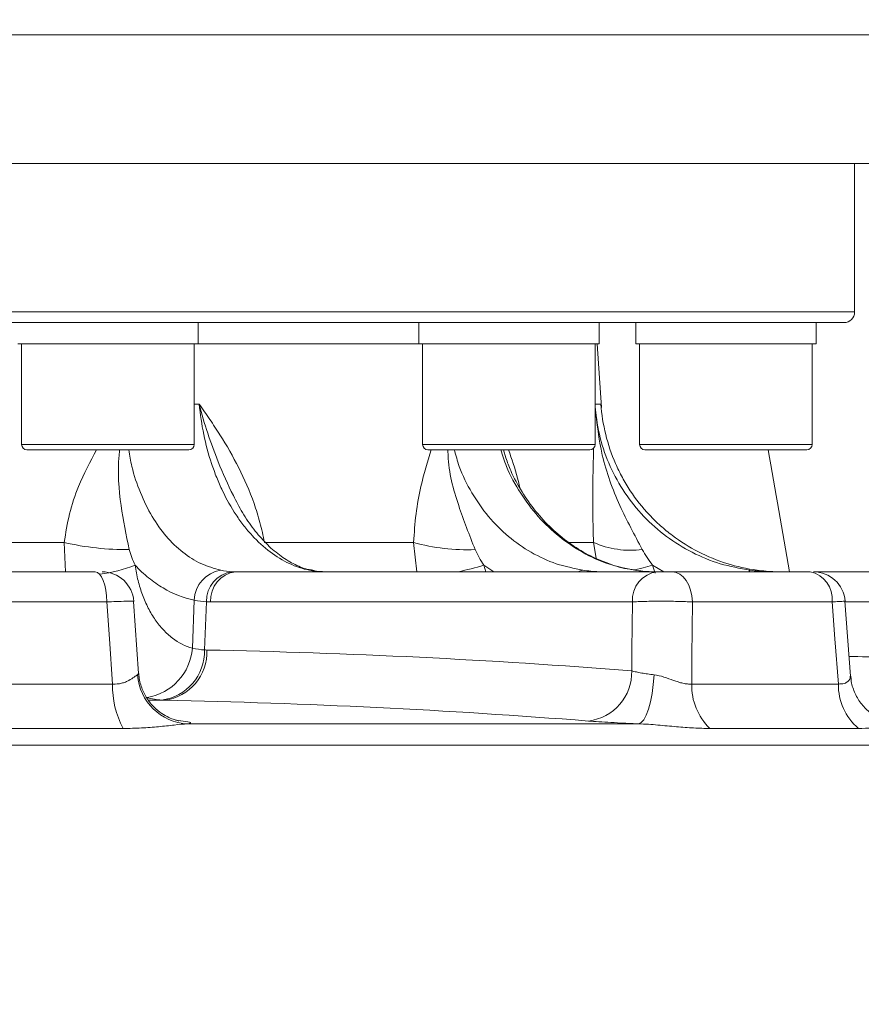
# Model space of a CAD drawing. Header units: millimetres. Extents: x 0 to 8410, y 0 to 5940.
# Tile 144 of 256: x 3691 to 3770, y 2339 to 2432. Entities that reach past the tile are written whole.
import ezdxf

# ---------------------------------------------------------------- set-up
doc = ezdxf.new("R2010")
doc.units = ezdxf.units.MM
doc.header["$LTSCALE"] = 10
doc.styles.add('SLDTEXTSTYLE0', font='TXT', dxfattribs={"width": 0.605})
doc.dimstyles.new('SLDDIMSTYLE6', dxfattribs={"dimtxt": 50, "dimasz": 50, "dimexe": 0, "dimexo": 0.0625, "dimgap": 12.5, "dimtad": 1, "dimtoh": 1, "dimdec": 0, "dimrnd": 1e-09, "dimzin": 12, "dimdsep": 46, "dimtxsty": 'SLDTEXTSTYLE0', "dimsah": 1, "dimcen": 0.09, "dimadec": 0, "dimazin": 0, "dimtfac": 1, "dimtofl": 0, "dimtmove": 0, "dimatfit": 3, "dimfxl": 1, "dimfrac": 2, "dimtolj": 1, "dimtzin": 12, "dimarcsym": 0})

# ---------------------------------------------------------------- blocks, each defined once
blk = doc.blocks.new('*D21')
at = {"color": 7, "linetype": 'Continuous', "lineweight": 0}
for p, q in [((3945.682, 2649.6), (3945.682, 2002.575)), ((3622.908, 2227.14), (3622.908, 2002.575)), ((3945.682, 2017.575), (3622.908, 2017.575))]:
    blk.add_line(p, q, dxfattribs=at)
for points in [[(3622.908, 2017.575), (3672.908, 2010.075), (3672.908, 2025.075)], [(3945.682, 2017.575), (3895.682, 2025.075), (3895.682, 2010.075)]]:
    blk.add_solid(points, dxfattribs=at)
at = {"color": 7, "linetype": 'Continuous', "lineweight": 0, "insert": (3727.007, 2082.028), "char_height": 50, "attachment_point": 1, "style": 'SLDTEXTSTYLE0'}
blk.add_mtext('323', dxfattribs=at)

msp = doc.modelspace()

# ---------------------------------------------------------------- linework, layer by layer
at = {"color": 8, "linetype": 'Continuous', "lineweight": 0}
for p, q in [((3789.462934, 2430.222172), (3642.907857, 2430.222172)), ((3642.907857, 2404.074761), (3769.407863, 2404.074761)), ((3707.155983, 2395.388904), (3707.630272, 2395.388904)), ((3744.954194, 2395.388904), (3745.494428, 2395.388904)), ((3690.885978, 2391.574758), (3691.505219, 2391.574758)), ((3691.505219, 2391.574758), (3707.155983, 2391.574758)), ((3728.684197, 2391.574758), (3731.066878, 2391.574758)), ((3731.066878, 2391.574758), (3744.954194, 2391.574758)), ((3736.536133, 2390.313763), (3736.320781, 2391.074765)), ((3749.140436, 2391.574758), (3754.162307, 2391.574758)), ((3754.162307, 2391.574758), (3765.410433, 2391.574758)), ((3674.830618, 2382.34033), (3694.896492, 2382.34033)), ((3695.020216, 2379.574764), (3694.896492, 2382.34033)), ((3713.772538, 2382.34033), (3727.832797, 2382.34033)), ((3728.140513, 2379.574764), (3727.832797, 2382.34033)), ((3742.50036, 2382.34033), (3744.795236, 2382.34033)), ((3745.032268, 2380.866769), (3744.795236, 2382.34033)), ((3734.464134, 2380.19729), (3734.638261, 2379.574764)), ((3735.397304, 2379.574764), (3734.464134, 2380.19729)), ((3750.367219, 2380.19729), (3750.61507, 2379.452843)), ((3751.417408, 2379.574764), (3750.367219, 2380.19729)), ((3718.016143, 2379.723194), (3718.342202, 2379.688743)), ((3745.300109, 2379.583213), (3745.18765, 2379.574764)), ((3761.230106, 2379.583213), (3761.201779, 2379.574764)), ((3698.926578, 2376.731771), (3682.301557, 2376.731771)), ((3706.979113, 2372.372899), (3707.157056, 2376.906398)), ((3708.129081, 2372.204828), (3708.316448, 2376.74171)), ((3748.458187, 2376.731771), (3708.704429, 2376.731771)), ((3767.292912, 2376.731771), (3754.12404, 2376.731771)), ((3800.489972, 2376.731771), (3768.493886, 2376.731771)), ((3701.811189, 2369.858819), (3701.90237, 2369.989234)), ((3684.287994, 2368.988443), (3699.467103, 2368.988443)), ((3754.052321, 2368.988443), (3767.877782, 2368.988443)), ((3704.367178, 2367.457602), (3702.889542, 2367.457602)), ((3705.583314, 2365.534696), (3706.120583, 2365.499962)), ((3705.690275, 2365.549165), (3706.120583, 2365.499962)), ((3706.53979, 2365.233901), (3749.049316, 2365.233901)), ((3700.463551, 2364.799577), (3685.086879, 2364.799577)), ((3769.764627, 2364.799577), (3755.759219, 2364.799577)), ((3835.820059, 2363.235894), (3685.570429, 2363.235894))]:
    msp.add_line(p, q, dxfattribs=at)
at = {"color": 7, "linetype": 'Continuous', "lineweight": 0}
for p, q in [((3785.164932, 2418.07476), (3642.907857, 2418.07476)), ((3769.407863, 2404.074761), (3769.407863, 2418.07476)), ((3768.407861, 2403.074759), (3642.907857, 2403.074759)), ((3707.520979, 2401.074755), (3707.520979, 2403.074759)), ((3728.319193, 2403.074759), (3728.319193, 2401.074755)), ((3745.319198, 2401.074755), (3745.319198, 2403.074759)), ((3748.775447, 2403.074759), (3748.775447, 2401.074755)), ((3765.775437, 2401.074755), (3765.775437, 2403.074759)), ((3690.520982, 2401.074755), (3691.168005, 2401.074755)), ((3690.885978, 2401.074755), (3690.885978, 2391.574758)), ((3691.168005, 2401.074755), (3707.520979, 2401.074755)), ((3707.155983, 2391.574758), (3707.155983, 2401.074755)), ((3707.520979, 2401.074755), (3728.319193, 2401.074755)), ((3728.319193, 2401.074755), (3730.80879, 2401.074755)), ((3728.684197, 2401.074755), (3728.684197, 2391.574758)), ((3730.80879, 2401.074755), (3745.319198, 2401.074755)), ((3744.954194, 2391.574758), (3744.954194, 2401.074755)), ((3745.549152, 2395.05418), (3745.12815, 2401.074755)), ((3748.775447, 2401.074755), (3754.022638, 2401.074755)), ((3749.140436, 2401.074755), (3749.140436, 2391.574758)), ((3754.022638, 2401.074755), (3765.775437, 2401.074755)), ((3765.410433, 2391.574758), (3765.410433, 2401.074755)), ((3691.967162, 2391.074765), (3691.385979, 2391.074765)), ((3706.655982, 2391.074765), (3691.967162, 2391.074765)), ((3731.42043, 2391.074765), (3729.18419, 2391.074765)), ((3744.454193, 2391.074765), (3731.42043, 2391.074765)), ((3754.353652, 2391.074765), (3749.640445, 2391.074765)), ((3764.91044, 2391.074765), (3754.353652, 2391.074765)), ((3681.446704, 2379.574764), (3697.832445, 2379.574764)), ((3711.06522, 2379.574764), (3750.818993, 2379.574764)), ((3752.235452, 2379.574764), (3765.214781, 2379.574764)), ((3765.52094, 2379.574764), (3801.965217, 2379.574764)), ((3701.914782, 2369.990114), (3701.446774, 2376.779783)), ((3769.018973, 2369.723725), (3768.488939, 2376.797724))]:
    msp.add_line(p, q, dxfattribs=at)
at = {"color": 8, "linetype": 'Continuous', "lineweight": 0, "flags": 128}
for points in [[(3750.367219, 2380.19729), (3749.491001, 2379.958737), (3748.683358, 2379.749257)], [(3743.793326, 2379.723194), (3743.535968, 2379.667643), (3743.365387, 2379.574764)], [(3752.235452, 2379.574764), (3752.592261, 2379.520881), (3752.936239, 2379.361186), (3753.255064, 2379.101414), (3753.537263, 2378.750879), (3753.772701, 2378.322187), (3753.952916, 2377.830732), (3754.071454, 2377.294171), (3754.12404, 2376.731771)], [(3759.532238, 2379.723194), (3759.486521, 2379.667643), (3759.449805, 2379.574764)], [(3699.467103, 2368.988443), (3699.169176, 2373.257134), (3698.926578, 2376.731771)], [(3748.403291, 2370.232481), (3748.420099, 2372.217405), (3748.458187, 2376.731771)], [(3754.12404, 2376.731771), (3754.07655, 2371.597502), (3754.052321, 2368.988443)], [(3767.877782, 2368.988443), (3767.555441, 2373.257134), (3767.292912, 2376.731771)], [(3750.505353, 2369.858819), (3750.430356, 2368.957269), (3750.314275, 2368.098247), (3750.161002, 2367.310482), (3749.975661, 2366.62035), (3749.764467, 2366.050962), (3749.534483, 2365.621361), (3749.293412, 2365.345928), (3749.049316, 2365.233901)]]:
    msp.add_lwpolyline(points, dxfattribs=at)
at = {"color": 7, "linetype": 'Continuous', "lineweight": 0, "flags": 128}
msp.add_lwpolyline([(3697.832445, 2379.574764), (3698.039154, 2379.520881), (3698.238442, 2379.361186), (3698.423142, 2379.101414), (3698.58663, 2378.750879), (3698.723028, 2378.322187), (3698.827441, 2377.830732), (3698.896113, 2377.294171), (3698.926578, 2376.731771)], dxfattribs=at)
at = {"color": 7, "linetype": 'Continuous', "lineweight": 0}
for centre, radius, start, end in [((3768.407857, 2404.074759), 1, 270, 0), ((3691.385979, 2391.574759), 0.5, 180, 270), ((3706.655979, 2391.574759), 0.5, 270, 0), ((3729.184194, 2391.574759), 0.5, 180, 270), ((3744.454194, 2391.574759), 0.5, 270, 0), ((3749.640441, 2391.574759), 0.5, 180, 270), ((3764.910441, 2391.574759), 0.5, 270, 0), ((3698.466499, 2376.574771), 2.999992, 3.97868593, 90.00003528), ((3765.520921, 2376.574737), 3.000027, 4.35824401, 90.00106324)]:
    msp.add_arc(centre, radius, start, end, dxfattribs=at)
at = {"color": 8, "linetype": 'Continuous', "lineweight": 0}
for centre, radius, start, end in [((3700.768565, 2407.585662), 25.91926, 256.90581191, 270.56821398), ((3732.823593, 2400.027397), 18.377714, 254.24241446, 272.53567554), ((3748.310525, 2390.32291), 8.722319, 246.23273993, 277.11074176), ((3695.924612, 2395.162899), 15.997687, 278.39505112, 290.69322197), ((3726.041957, 2407.83954), 28.896835, 282.00565864, 286.94518768), ((3710.103145, 2376.810475), 2.947651, 98.82947223, 178.13513463), ((3711.078369, 2376.840683), 2.763694, 97.09523841, 182.05230101), ((3711.400745, 2376.894463), 2.70122, 97.13527201, 183.45296376), ((3751.154521, 2376.894447), 2.701237, 97.13529841, 183.45258187), ((3764.693042, 2377.012373), 2.614968, 353.83996771, 78.49109922), ((3701.886633, 2372.754526), 5.10676, 279.34599813, 355.71429614), ((3703.483974, 2372.080831), 4.646762, 277.23695995, 1.5291032), ((3703.800209, 2371.964779), 4.542698, 277.16972682, 2.91183885), ((3706.774573, 2370.20371), 4.975352, 183.97492371, 267.29525366), ((3743.74026, 2370.127311), 4.664217, 277.20869181, 1.29203258), ((3707.559611, 2368.70054), 8.097628, 177.96247821, 208.79919542), ((3759.745381, 2368.866077), 5.694375, 178.76868392, 225.57159537), ((3773.323037, 2368.921828), 5.445662, 179.29910725, 229.19858107)]:
    msp.add_arc(centre, radius, start, end, dxfattribs=at)
msp.add_ellipse((3622.907857, 2058.956608), major_axis=(0, 606.023448), ratio=0.272913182, start_param=5.269872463, end_param=5.292394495, dxfattribs=at)
for points, knots in [([(3713.772539, 2382.34033), (3713.657889, 2382.976075), (3713.516906, 2383.600622), (3713.188028, 2384.829981), (3712.999344, 2385.436399), (3712.379526, 2387.201126), (3711.892848, 2388.314584), (3710.810682, 2390.453512), (3710.213055, 2391.480949), (3709.271177, 2392.972229), (3708.949615, 2393.461355), (3708.296286, 2394.430351), (3707.965311, 2394.909056), (3707.630271, 2395.388899)], [0, 0, 0, 0, 0.125, 0.125, 0.25, 0.25, 0.5, 0.5, 0.75, 0.75, 0.875, 0.875, 1, 1, 1, 1]), ([(3718.016144, 2379.723196), (3717.372006, 2379.852271), (3716.740811, 2380.062665), (3715.503157, 2380.639445), (3714.895608, 2381.006655), (3713.710785, 2381.901125), (3713.148588, 2382.416671), (3712.348772, 2383.28847), (3712.089455, 2383.595577), (3711.585578, 2384.243244), (3711.340284, 2384.58492), (3710.632254, 2385.654397), (3710.204213, 2386.414901), (3709.625626, 2387.624284), (3709.443404, 2388.038916), (3709.100534, 2388.891508), (3708.939267, 2389.331385), (3708.493542, 2390.673365), (3708.249302, 2391.588615), (3707.862389, 2393.458642), (3707.719712, 2394.413418), (3707.630271, 2395.388899)], [0, 0, 0, 0, 0.125, 0.125, 0.25, 0.25, 0.375, 0.375, 0.4375, 0.4375, 0.5, 0.5, 0.625, 0.625, 0.6875, 0.6875, 0.75, 0.75, 0.875, 0.875, 1, 1, 1, 1]), ([(3710.847492, 2386.752162), (3710.846501, 2386.754133), (3710.327176, 2387.787498), (3709.074835, 2390.605753), (3708.08927, 2393.545512), (3707.632404, 2395.380341), (3707.630272, 2395.388904)], [0, 0, 0, 0, 0.000726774, 0.380868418, 0.997110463, 1, 1, 1, 1]), ([(3744.954194, 2395.127642), (3745.118, 2393.594203), (3745.460337, 2390.389483), (3747.128676, 2385.921105), (3748.660255, 2383.040593), (3749.39024, 2381.667677)], [0, 0, 0, 0, 0.32442063, 0.67800365, 1, 1, 1, 1]), ([(3744.954194, 2394.969243), (3745.080912, 2394.040009), (3745.336444, 2392.166178), (3746.306508, 2389.479637), (3747.694784, 2386.978996), (3749.485886, 2384.74499), (3751.632613, 2382.849057), (3754.065717, 2381.342626), (3756.719071, 2380.241433), (3758.594514, 2379.895941), (3759.532238, 2379.723194)], [0, 0, 0, 0, 0.1232619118, 0.2485616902, 0.3737529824, 0.4989434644, 0.6242030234, 0.7494629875, 0.8747311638, 1, 1, 1, 1]), ([(3694.896492, 2382.34033), (3695.041048, 2383.24369), (3695.333892, 2385.073729), (3696.335564, 2388.05483), (3697.346071, 2389.951772), (3697.944293, 2391.074765)], [0, 0, 0, 0, 0.284554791, 0.576454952, 1, 1, 1, 1]), ([(3700.126725, 2391.074765), (3700.108769, 2390.905347), (3699.914907, 2389.076232), (3700.144618, 2385.930067), (3700.741243, 2383.043487), (3701.025608, 2381.667677)], [0, 0, 0, 0, 0.050715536, 0.547549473, 1, 1, 1, 1]), ([(3700.979302, 2391.074765), (3701.068844, 2390.548233), (3701.310281, 2389.128499), (3702.050597, 2386.99346), (3703.133799, 2384.764552), (3704.492972, 2382.855071), (3706.048129, 2381.356328), (3707.781627, 2380.242906), (3709.02176, 2379.898076), (3709.650698, 2379.723194)], [0, 0, 0, 0, 0.088261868, 0.237988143, 0.392056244, 0.541857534, 0.696017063, 0.845834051, 1, 1, 1, 1]), ([(3727.832797, 2382.34033), (3727.896757, 2383.24369), (3728.026328, 2385.073729), (3728.574088, 2388.054827), (3729.148412, 2389.951771), (3729.488413, 2391.074765)], [0, 0, 0, 0, 0.284555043, 0.576455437, 1, 1, 1, 1]), ([(3731.072644, 2391.074765), (3731.075672, 2390.905347), (3731.108361, 2389.076234), (3731.957762, 2385.930066), (3733.09474, 2383.043486), (3733.63665, 2381.667677)], [0, 0, 0, 0, 0.050715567, 0.547549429, 1, 1, 1, 1]), ([(3731.682586, 2391.074765), (3731.822739, 2390.548211), (3732.20403, 2389.115705), (3733.28509, 2386.98363), (3734.833122, 2384.743751), (3736.731972, 2382.84939), (3738.893189, 2381.342536), (3741.264489, 2380.241453), (3742.950378, 2379.895948), (3743.793326, 2379.723194)], [0, 0, 0, 0, 0.08828334, 0.240177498, 0.392070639, 0.544047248, 0.696024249, 0.848011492, 1, 1, 1, 1]), ([(3748.689706, 2379.723194), (3747.855328, 2379.891971), (3746.162369, 2380.234419), (3743.760644, 2381.331518), (3741.520121, 2382.838318), (3739.542397, 2384.725153), (3737.871538, 2386.970433), (3736.678855, 2389.101445), (3736.222683, 2390.548176), (3736.056643, 2391.074765)], [0, 0, 0, 0, 0.149832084, 0.304010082, 0.453824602, 0.607997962, 0.75773586, 0.911819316, 1, 1, 1, 1]), ([(3736.786353, 2391.074765), (3737.090275, 2390.214243), (3737.486383, 2389.092708), (3737.781115, 2387.815273), (3737.849707, 2387.517977)], [0, 0, 0, 0, 0.767270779, 1, 1, 1, 1]), ([(3744.795236, 2382.34033), (3744.768847, 2383.243773), (3744.715389, 2385.07398), (3744.726306, 2388.108347), (3744.778455, 2390.053251), (3744.809861, 2391.224507)], [0, 0, 0, 0, 0.279420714, 0.566054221, 1, 1, 1, 1]), ([(3701.577625, 2380.197283), (3701.650004, 2379.700882), (3701.746342, 2379.213747), (3701.982737, 2378.275136), (3702.122227, 2377.824658), (3702.442674, 2376.96037), (3702.623631, 2376.546559), (3702.927168, 2375.95423), (3703.033703, 2375.761721), (3703.254121, 2375.392307), (3703.368402, 2375.214593), (3703.723232, 2374.702038), (3703.97571, 2374.387685), (3704.512697, 2373.813991), (3704.799533, 2373.553205), (3705.685731, 2372.876218), (3706.313548, 2372.55713), (3706.979113, 2372.372897)], [0, 0, 0, 0, 0.125, 0.125, 0.25, 0.25, 0.375, 0.375, 0.4375, 0.4375, 0.5, 0.5, 0.625, 0.625, 0.75, 0.75, 1, 1, 1, 1]), ([(3707.157058, 2376.906398), (3706.136834, 2377.112721), (3705.159646, 2377.494563), (3703.990074, 2378.183592), (3703.758789, 2378.332121), (3703.301565, 2378.650982), (3703.07499, 2378.821842), (3702.408184, 2379.364145), (3701.983374, 2379.762787), (3701.577625, 2380.197283)], [0, 0, 0, 0, 0.5, 0.5, 0.625, 0.625, 0.75, 0.75, 1, 1, 1, 1]), ([(3754.124043, 2376.731767), (3753.916731, 2376.742409), (3753.696273, 2376.751834), (3753.230134, 2376.768351), (3752.981513, 2376.775499), (3752.473547, 2376.786942), (3752.214998, 2376.79126), (3751.688822, 2376.797105), (3751.420053, 2376.798599), (3750.89664, 2376.79861), (3750.63908, 2376.797174), (3750.132504, 2376.791333), (3749.888983, 2376.786973), (3749.429409, 2376.775621), (3749.210254, 2376.768541), (3748.806193, 2376.751886), (3748.622774, 2376.742409), (3748.458194, 2376.731767)], [0, 0, 0, 0, 0.125, 0.125, 0.25, 0.25, 0.375, 0.375, 0.5, 0.5, 0.625, 0.625, 0.75, 0.75, 0.875, 0.875, 1, 1, 1, 1]), ([(3768.464292, 2376.795876), (3768.463863, 2376.796015), (3768.462813, 2376.796356), (3768.013294, 2376.771714), (3767.504862, 2376.743523), (3767.292912, 2376.731771)], [0, 0, 0, 0, 0.28729479, 0.702894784, 1, 1, 1, 1]), ([(3768.879066, 2371.591065), (3770.013487, 2371.564853), (3780.605997, 2371.320104), (3791.181331, 2370.745525), (3800.624083, 2370.232481)], [0, 0, 0, 0, 0.107096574, 1, 1, 1, 1]), ([(3699.467106, 2368.988443), (3699.770842, 2368.966918), (3700.053392, 2368.994493), (3700.440338, 2369.091926), (3700.562016, 2369.133229), (3700.787598, 2369.225482), (3700.891866, 2369.276422), (3701.182981, 2369.435072), (3701.350048, 2369.550072), (3701.624529, 2369.74422), (3701.732838, 2369.824619), (3701.81119, 2369.858821)], [0, 0, 0, 0, 0.25, 0.25, 0.375, 0.375, 0.5, 0.5, 0.75, 0.75, 1, 1, 1, 1]), ([(3748.403296, 2370.232479), (3748.534709, 2370.195037), (3748.678536, 2370.158849), (3748.990853, 2370.08898), (3749.160603, 2370.055108), (3749.515846, 2369.991838), (3749.702028, 2369.962235), (3750.091687, 2369.907169), (3750.297159, 2369.881513), (3750.505351, 2369.858821)], [0, 0, 0, 0, 0.25, 0.25, 0.5, 0.5, 0.75, 0.75, 1, 1, 1, 1]), ([(3750.505351, 2369.858821), (3750.819499, 2369.824581), (3751.126139, 2369.744158), (3751.738606, 2369.550395), (3752.045796, 2369.435199), (3752.494076, 2369.276679), (3752.642268, 2369.225871), (3752.937659, 2369.133961), (3753.086205, 2369.092566), (3753.376236, 2369.027615), (3753.517294, 2369.004064), (3753.791588, 2368.978993), (3753.925606, 2368.977655), (3754.052323, 2368.988443)], [0, 0, 0, 0, 0.25, 0.25, 0.5, 0.5, 0.625, 0.625, 0.75, 0.75, 0.875, 0.875, 1, 1, 1, 1]), ([(3767.877782, 2368.988443), (3768.079957, 2368.992038), (3768.368263, 2368.997166), (3768.773079, 2369.195104), (3769.03682, 2369.512559), (3769.004632, 2369.663706), (3768.993209, 2369.717348)], [0, 0, 0, 0, 0.270718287, 0.386049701, 0.782107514, 1, 1, 1, 1]), ([(3706.539787, 2365.233901), (3706.163912, 2365.217782), (3705.733591, 2365.170997), (3704.804657, 2365.069008), (3704.307461, 2365.012805), (3703.272227, 2364.914769), (3702.730518, 2364.872459), (3701.619349, 2364.814956), (3701.048703, 2364.799572), (3700.463553, 2364.799572)], [0, 0, 0, 0, 0.25, 0.25, 0.5, 0.5, 0.75, 0.75, 1, 1, 1, 1]), ([(3706.120581, 2365.499959), (3706.495057, 2365.453078), (3706.718017, 2365.406852), (3706.82583, 2365.33861), (3706.822255, 2365.316447), (3706.738648, 2365.273945), (3706.658802, 2365.253497), (3706.539787, 2365.233901)], [0, 0, 0, 0, 0.5, 0.5, 0.75, 0.75, 1, 1, 1, 1]), ([(3749.049317, 2365.233901), (3748.585234, 2365.253376), (3748.126353, 2365.274153), (3747.253868, 2365.316654), (3746.835969, 2365.338546), (3746.036946, 2365.383577), (3745.654135, 2365.40685), (3744.948681, 2365.453281), (3744.623232, 2365.476581), (3744.325546, 2365.499959)], [0, 0, 0, 0, 0.25, 0.25, 0.5, 0.5, 0.75, 0.75, 1, 1, 1, 1]), ([(3755.759217, 2364.799572), (3755.270071, 2364.799572), (3754.762877, 2364.814959), (3753.710531, 2364.872561), (3753.165624, 2364.914855), (3752.046402, 2365.012842), (3751.467711, 2365.069114), (3750.281154, 2365.170995), (3749.675826, 2365.217775), (3749.049317, 2365.233901)], [0, 0, 0, 0, 0.25, 0.25, 0.5, 0.5, 0.75, 0.75, 1, 1, 1, 1]), ([(3773.743657, 2365.233901), (3773.590366, 2365.217782), (3773.365917, 2365.170997), (3772.828782, 2365.069008), (3772.515868, 2365.012805), (3771.827693, 2364.914769), (3771.449778, 2364.872459), (3770.644742, 2364.814956), (3770.216858, 2364.799572), (3769.764623, 2364.799572)], [0, 0, 0, 0, 0.25, 0.25, 0.5, 0.5, 0.75, 0.75, 1, 1, 1, 1])]:
    msp.add_open_spline(points, degree=3, knots=knots, dxfattribs=at)
at = {"color": 7, "linetype": 'Continuous', "lineweight": 0}
for points, knots in [([(3760.214122, 2379.723196), (3759.24477, 2379.852271), (3758.300321, 2380.062665), (3756.459186, 2380.639445), (3755.560899, 2381.006655), (3753.820928, 2381.901125), (3753.001363, 2382.416671), (3751.844703, 2383.28847), (3751.471333, 2383.595577), (3750.749284, 2384.243244), (3750.399566, 2384.58492), (3749.395766, 2385.654397), (3748.796654, 2386.414901), (3747.999213, 2387.624284), (3747.750366, 2388.038916), (3747.287085, 2388.891508), (3747.071838, 2389.331385), (3746.485542, 2390.673365), (3746.176569, 2391.588615), (3745.715775, 2393.458642), (3745.563947, 2394.413418), (3745.49443, 2395.388899)], [0, 0, 0, 0, 0.125, 0.125, 0.25, 0.25, 0.375, 0.375, 0.4375, 0.4375, 0.5, 0.5, 0.625, 0.625, 0.6875, 0.6875, 0.75, 0.75, 0.875, 0.875, 1, 1, 1, 1]), ([(3748.648057, 2379.761788), (3748.506312, 2379.775756), (3747.689168, 2379.85628), (3746.219651, 2380.314036), (3744.290068, 2381.127322), (3742.477205, 2382.259234), (3740.80624, 2383.644522), (3739.310435, 2385.26334), (3738.031395, 2387.098378), (3737.088924, 2388.790307), (3736.683406, 2389.911414), (3736.537683, 2390.314284)], [0, 0, 0, 0, 0.02735725, 0.157711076, 0.287826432, 0.417104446, 0.545672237, 0.67386439, 0.801209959, 0.928564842, 1, 1, 1, 1]), ([(3718.32485, 2379.728693), (3718.170233, 2379.749447), (3717.579702, 2379.828715), (3716.51741, 2380.29135), (3715.19252, 2381.098178), (3713.931858, 2382.202343), (3712.75279, 2383.556072), (3711.710727, 2385.059644), (3711.127024, 2386.213807), (3710.853326, 2386.754993)], [0, 0, 0, 0, 0.0610143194, 0.2330336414, 0.3967025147, 0.5562305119, 0.7092050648, 0.8636466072, 1, 1, 1, 1]), ([(3719.241793, 2379.588175), (3719.180096, 2379.589263), (3718.849208, 2379.595099), (3718.573056, 2379.659627), (3718.348394, 2379.712123)], [0, 0, 0, 0, 0.186458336, 1, 1, 1, 1]), ([(3750.818986, 2379.574759), (3750.901163, 2379.574759), (3751.004145, 2379.574759), (3751.233884, 2379.574759), (3751.362971, 2379.574759), (3751.624798, 2379.574759), (3751.759325, 2379.574759), (3752.013373, 2379.574759), (3752.131835, 2379.574759), (3752.235449, 2379.574759)], [0, 0, 0, 0, 0.25, 0.25, 0.5, 0.5, 0.75, 0.75, 1, 1, 1, 1]), ([(3701.431836, 2376.77871), (3701.412998, 2376.786223), (3701.372236, 2376.80248), (3700.769335, 2376.79695), (3699.909529, 2376.772149), (3699.215781, 2376.743651), (3698.926578, 2376.731771)], [0, 0, 0, 0, 0.240515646, 0.520452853, 0.800090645, 1, 1, 1, 1]), ([(3705.680581, 2365.521836), (3705.687152, 2365.520844), (3705.711194, 2365.517214), (3705.588583, 2365.539102), (3705.269759, 2365.624733), (3704.728845, 2365.829029), (3704.044474, 2366.212888), (3703.322384, 2366.809193), (3702.6581, 2367.626236), (3702.177086, 2368.639048), (3701.932579, 2369.460632), (3701.944999, 2369.919492), (3701.946798, 2369.985956)], [0, 0, 0, 0, 0.031777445, 0.116275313, 0.188883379, 0.279489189, 0.390892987, 0.519664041, 0.66171378, 0.81459403, 0.973144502, 1, 1, 1, 1]), ([(3772.430728, 2365.483153), (3772.195591, 2365.558838), (3771.609331, 2365.74754), (3770.758393, 2366.329109), (3769.948085, 2367.171155), (3769.371517, 2368.212224), (3769.078403, 2369.093948), (3769.06969, 2369.606589), (3769.067759, 2369.720209)], [0, 0, 0, 0, 0.131330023, 0.327440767, 0.529050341, 0.732927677, 0.94080733, 1, 1, 1, 1])]:
    msp.add_open_spline(points, degree=3, knots=knots, dxfattribs=at)
at = {"color": 8, "linetype": 'Continuous', "lineweight": 0}
for points in [[(3701.025607, 2381.667671), (3701.164352, 2381.153435), (3701.352631, 2380.663753), (3701.577625, 2380.197283)], [(3733.636652, 2381.667671), (3733.865839, 2381.153435), (3734.14483, 2380.663753), (3734.464135, 2380.197283)], [(3749.390243, 2381.667671), (3749.674979, 2381.153435), (3750.002207, 2380.663753), (3750.367213, 2380.197283)], [(3709.650699, 2379.723196), (3710.025667, 2379.647903), (3710.387868, 2379.60123), (3710.737001, 2379.583215)], [(3710.737001, 2379.583215), (3710.846227, 2379.577579), (3710.955662, 2379.574759), (3711.065222, 2379.574759)], [(3719.188801, 2379.583215), (3718.782674, 2379.60123), (3718.391884, 2379.647903), (3718.016144, 2379.723196)], [(3708.316447, 2376.741715), (3707.941082, 2376.762926), (3707.554482, 2376.817892), (3707.157058, 2376.906398)], [(3708.70443, 2376.731767), (3708.574949, 2376.731767), (3708.445589, 2376.735084), (3708.316447, 2376.741715)], [(3706.979113, 2372.372897), (3707.373137, 2372.282379), (3707.756617, 2372.226406), (3708.129083, 2372.204828)], [(3708.129083, 2372.204828), (3708.198294, 2372.200003), (3708.267631, 2372.19691), (3708.337044, 2372.195552)], [(3708.337044, 2372.195552), (3721.715971, 2371.933783), (3735.071395, 2371.27954), (3748.403296, 2370.232479)], [(3704.069339, 2367.471086), (3703.625288, 2367.502518), (3703.173953, 2367.584085), (3702.715952, 2367.715551)], [(3704.367175, 2367.457594), (3704.26779, 2367.45957), (3704.168488, 2367.464068), (3704.069339, 2367.471086)], [(3744.325546, 2365.499959), (3731.030978, 2366.544035), (3717.709493, 2367.196572), (3704.367175, 2367.457594)]]:
    msp.add_open_spline(points, degree=3, dxfattribs=at)
at = {"color": 7, "linetype": 'Continuous', "lineweight": 0}
for points in [[(3743.793329, 2379.723196), (3744.302243, 2379.647903), (3744.804563, 2379.60123), (3745.30011, 2379.583215)], [(3750.247031, 2379.583215), (3749.718126, 2379.60123), (3749.199071, 2379.647903), (3748.689706, 2379.723196)], [(3759.532241, 2379.723196), (3760.097623, 2379.647903), (3760.66359, 2379.60123), (3761.230108, 2379.583215)], [(3761.919027, 2379.583215), (3761.347863, 2379.60123), (3760.779566, 2379.647903), (3760.214122, 2379.723196)]]:
    msp.add_open_spline(points, degree=3, dxfattribs=at)

# ---------------------------------------------------------------- dimensions: what is measured, and where the dimension line sits
dim = msp.add_linear_dim(base=(3622.907857, 2017.574759), p1=(3945.6821, 2649.600458), p2=(3622.907857, 2227.139992), dimstyle='SLDDIMSTYLE6', dxfattribs=at)
dim.commit()
dim.dimension.update_dxf_attribs({"geometry": '*D21', "text_midpoint": (3784.294979, 2017.574759), "dimtype": 160})

doc.saveas('drawing.dxf')
